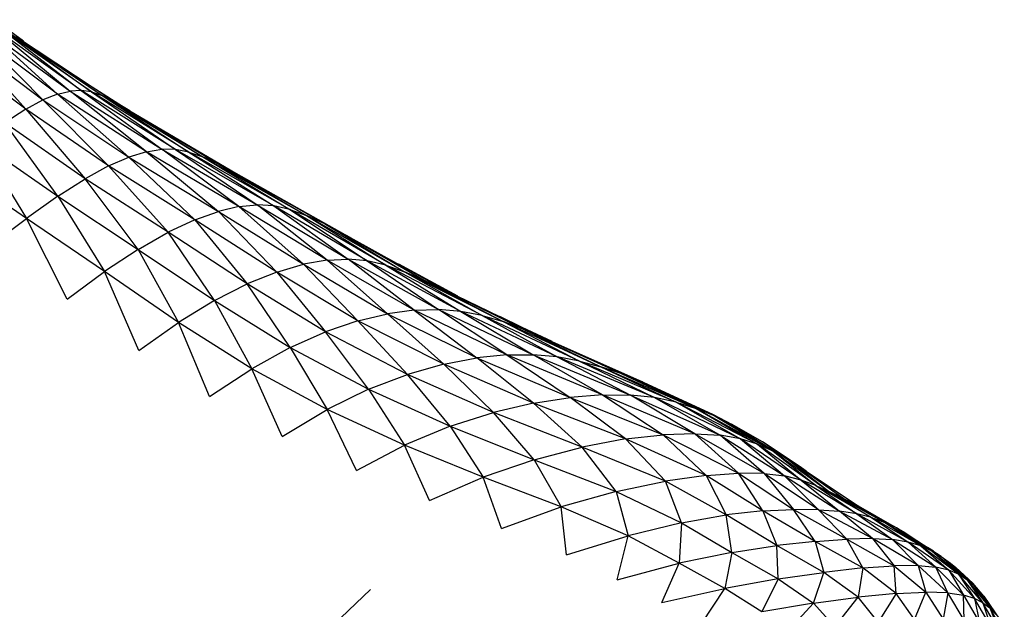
# Paper-space layout '_Isométrica' of a CAD drawing. Header units: millimetres. Extents: x -944 to 849, y -1018 to 47.
# Tile 26 of 35: x 464 to 585, y -191 to -118. Entities that reach past the tile are written whole.
import ezdxf

# ---------------------------------------------------------------- set-up
doc = ezdxf.new("R2010")
doc.units = ezdxf.units.MM

psp = doc.layouts.new('_Isométrica')

# ---------------------------------------------------------------- linework, layer by layer
at = {"color": 7, "linetype": 'Continuous', "lineweight": 25}
for p, q in [((464.75, -120.93), (461.14, -118.27)), ((468.94, -127.41), (460.4, -119.67)), ((460.4, -119.67), (470.49, -127.04)), ((471.87, -126.96), (461.45, -119.54)), ((461.45, -119.54), (470.49, -127.04)), ((473.13, -127.13), (462.34, -119.64)), ((462.34, -119.64), (471.87, -126.96)), ((465.04, -129.27), (457.6, -120.93)), ((457.6, -120.93), (467.15, -128.13)), ((468.94, -127.41), (459.15, -120.1)), ((459.15, -120.1), (467.15, -128.13)), ((463.11, -119.91), (474.42, -127.58)), ((463.11, -119.91), (473.13, -127.13)), ((463.91, -120.37), (475.98, -128.37)), ((463.91, -120.37), (474.42, -127.58)), ((465.04, -129.27), (455.66, -122.25)), ((468.94, -127.41), (470.49, -127.04)), ((471.87, -126.96), (470.49, -127.04)), ((479.88, -134.49), (470.49, -127.04)), ((470.49, -127.04), (481.76, -134.19)), ((483.45, -134.21), (471.87, -126.96)), ((471.87, -126.96), (481.76, -134.19)), ((473.13, -127.13), (471.87, -126.96)), ((473.19, -126.52), (477.86, -129.49)), ((465.04, -129.27), (467.15, -128.13)), ((468.94, -127.41), (467.15, -128.13)), ((475.22, -136.23), (467.15, -128.13)), ((467.15, -128.13), (477.73, -135.15)), ((479.88, -134.49), (468.94, -127.41)), ((468.94, -127.41), (477.73, -135.15)), ((485.08, -134.53), (473.13, -127.13)), ((473.13, -127.13), (483.45, -134.21)), ((473.13, -127.13), (474.42, -127.58)), ((474.42, -127.58), (486.81, -135.14)), ((474.42, -127.58), (485.08, -134.53)), ((475.98, -128.37), (474.42, -127.58)), ((465.04, -129.27), (462.47, -130.95)), ((475.22, -136.23), (465.04, -129.27)), ((465.04, -129.27), (472.33, -137.81)), ((475.98, -128.37), (488.78, -136.04)), ((475.98, -128.37), (486.81, -135.14)), ((477.86, -129.49), (475.98, -128.37)), ((477.86, -129.49), (490.87, -137.14)), ((477.86, -129.49), (488.78, -136.04)), ((468.99, -139.95), (462.47, -130.95)), ((472.33, -137.81), (462.47, -130.95)), ((459.34, -133.24), (468.99, -139.95)), ((459.34, -133.24), (465.13, -142.69)), ((479.88, -134.49), (481.76, -134.19)), ((491.25, -141.24), (481.76, -134.19)), ((481.76, -134.19), (493.49, -141.03)), ((483.45, -134.21), (481.76, -134.19)), ((495.52, -141.15), (483.45, -134.21)), ((483.45, -134.21), (493.49, -141.03)), ((485.08, -134.53), (483.45, -134.21)), ((475.22, -136.23), (477.73, -135.15)), ((479.88, -134.49), (477.73, -135.15)), ((485.82, -142.86), (477.73, -135.15)), ((477.73, -135.15), (488.72, -141.84)), ((491.25, -141.24), (479.88, -134.49)), ((479.88, -134.49), (488.72, -141.84)), ((497.5, -141.59), (485.08, -134.53)), ((485.08, -134.53), (495.52, -141.15)), ((485.08, -134.53), (486.81, -135.14)), ((486.81, -135.14), (499.57, -142.34)), ((486.81, -135.14), (497.5, -141.59)), ((488.78, -136.04), (486.81, -135.14)), ((465.13, -142.69), (455.56, -136.15)), ((475.22, -136.23), (472.33, -137.81)), ((485.82, -142.86), (475.22, -136.23)), ((475.22, -136.23), (482.54, -144.39)), ((501.89, -143.41), (488.78, -136.04)), ((488.78, -136.04), (499.57, -142.34)), ((488.78, -136.04), (490.87, -137.14)), ((468.99, -139.95), (472.33, -137.81)), ((478.86, -146.49), (472.33, -137.81)), ((482.54, -144.39), (472.33, -137.81)), ((490.87, -137.14), (504.92, -145.02)), ((490.87, -137.14), (501.89, -143.41)), ((468.99, -139.95), (465.13, -142.69)), ((468.99, -139.95), (478.86, -146.49)), ((468.99, -139.95), (474.74, -149.2)), ((491.25, -141.24), (488.72, -141.84)), ((491.25, -141.24), (493.49, -141.03)), ((502.08, -147.83), (491.25, -141.24)), ((491.25, -141.24), (499.18, -148.33)), ((502.08, -147.83), (493.49, -141.03)), ((493.49, -141.03), (504.66, -147.7)), ((495.52, -141.15), (493.49, -141.03)), ((507.02, -147.92), (495.52, -141.15)), ((495.52, -141.15), (504.66, -147.7)), ((497.5, -141.59), (495.52, -141.15)), ((509.29, -148.44), (497.5, -141.59)), ((497.5, -141.59), (507.02, -147.92)), ((497.5, -141.59), (499.57, -142.34)), ((460.64, -146.06), (465.13, -142.69)), ((470.12, -152.6), (465.13, -142.69)), ((474.74, -149.2), (465.13, -142.69)), ((485.82, -142.86), (488.72, -141.84)), ((495.91, -149.28), (488.72, -141.84)), ((488.72, -141.84), (499.18, -148.33)), ((499.57, -142.34), (511.62, -149.25)), ((499.57, -142.34), (509.29, -148.44)), ((501.89, -143.41), (499.57, -142.34)), ((485.82, -142.86), (482.54, -144.39)), ((495.91, -149.28), (485.82, -142.86)), ((485.82, -142.86), (492.25, -150.74)), ((514.13, -150.34), (501.89, -143.41)), ((501.89, -143.41), (511.62, -149.25)), ((504.92, -145.02), (501.89, -143.41)), ((478.86, -146.49), (482.54, -144.39)), ((488.24, -152.78), (482.54, -144.39)), ((492.25, -150.74), (482.54, -144.39)), ((504.92, -145.02), (516.69, -151.55)), ((504.92, -145.02), (514.13, -150.34)), ((478.86, -146.49), (474.74, -149.2)), ((478.86, -146.49), (488.24, -152.78)), ((478.86, -146.49), (483.84, -155.46)), ((495.91, -149.28), (499.18, -148.33)), ((502.08, -147.83), (499.18, -148.33)), ((505.88, -155.27), (499.18, -148.33)), ((499.18, -148.33), (509.51, -154.42)), ((502.08, -147.83), (504.66, -147.7)), ((512.8, -153.98), (502.08, -147.83)), ((502.08, -147.83), (509.51, -154.42)), ((512.8, -153.98), (504.66, -147.7)), ((504.66, -147.7), (515.78, -153.9)), ((507.02, -147.92), (504.66, -147.7)), ((518.53, -154.12), (507.02, -147.92)), ((507.02, -147.92), (515.78, -153.9)), ((509.29, -148.44), (507.02, -147.92)), ((521.14, -154.62), (509.29, -148.44)), ((509.29, -148.44), (518.53, -154.12)), ((509.29, -148.44), (511.62, -149.25)), ((518.15, -152.25), (510.9, -148.33)), ((470.12, -152.6), (474.74, -149.2)), ((478.93, -158.91), (474.74, -149.2)), ((483.84, -155.46), (474.74, -149.2)), ((495.91, -149.28), (492.25, -150.74)), ((505.88, -155.27), (495.91, -149.28)), ((495.91, -149.28), (501.89, -156.62)), ((511.62, -149.25), (523.72, -155.37)), ((511.62, -149.25), (521.14, -154.62)), ((514.13, -150.34), (511.62, -149.25)), ((488.24, -152.78), (492.25, -150.74)), ((497.55, -158.55), (492.25, -150.74)), ((501.89, -156.62), (492.25, -150.74)), ((526.26, -156.32), (514.13, -150.34)), ((514.13, -150.34), (523.72, -155.37)), ((516.69, -151.55), (514.13, -150.34)), ((516.69, -151.55), (528.62, -157.33)), ((516.69, -151.55), (526.26, -156.32)), ((488.24, -152.78), (483.84, -155.46)), ((488.24, -152.78), (497.55, -158.55)), ((488.24, -152.78), (492.84, -161.15)), ((505.88, -155.27), (509.51, -154.42)), ((512.8, -153.98), (509.51, -154.42)), ((516.42, -160.58), (509.51, -154.42)), ((509.51, -154.42), (520.5, -159.8)), ((512.8, -153.98), (515.78, -153.9)), ((524.16, -159.44), (512.8, -153.98)), ((512.8, -153.98), (520.5, -159.8)), ((524.16, -159.44), (515.78, -153.9)), ((515.78, -153.9), (527.42, -159.43)), ((518.53, -154.12), (515.78, -153.9)), ((530.35, -159.71), (518.53, -154.12)), ((518.53, -154.12), (527.42, -159.43)), ((521.14, -154.62), (518.53, -154.12)), ((521.14, -154.62), (523.72, -155.37)), ((533.1, -160.23), (521.14, -154.62)), ((521.14, -154.62), (530.35, -159.71)), ((526.08, -156.09), (523.31, -154.76)), ((478.93, -158.91), (483.84, -155.46)), ((487.62, -164.57), (483.84, -155.46)), ((492.84, -161.15), (483.84, -155.46)), ((505.88, -155.27), (501.89, -156.62)), ((516.42, -160.58), (505.88, -155.27)), ((505.88, -155.27), (511.96, -161.85)), ((523.72, -155.37), (535.74, -160.94)), ((523.72, -155.37), (533.1, -160.23)), ((526.26, -156.32), (523.72, -155.37)), ((529.73, -157.82), (526.08, -156.09)), ((526.08, -156.09), (528.62, -157.33)), ((497.55, -158.55), (501.89, -156.62)), ((507.17, -163.68), (501.89, -156.62)), ((511.96, -161.85), (501.89, -156.62)), ((538.31, -161.79), (526.26, -156.32)), ((526.26, -156.32), (535.74, -160.94)), ((528.62, -157.33), (526.26, -156.32)), ((528.62, -157.33), (540.84, -162.78)), ((528.62, -157.33), (538.31, -161.79)), ((497.55, -158.55), (492.84, -161.15)), ((497.55, -158.55), (507.17, -163.68)), ((497.55, -158.55), (502.08, -166.17)), ((524.16, -159.44), (520.5, -159.8)), ((524.16, -159.44), (527.42, -159.43)), ((535.93, -164.38), (524.16, -159.44)), ((524.16, -159.44), (531.95, -164.7)), ((535.93, -164.38), (527.42, -159.43)), ((527.42, -159.43), (539.37, -164.39)), ((530.35, -159.71), (527.42, -159.43)), ((542.34, -164.7), (530.35, -159.71)), ((530.35, -159.71), (539.37, -164.39)), ((533.1, -160.23), (530.35, -159.71)), ((516.42, -160.58), (511.96, -161.85)), ((516.42, -160.58), (520.5, -159.8)), ((527.47, -165.39), (516.42, -160.58)), ((516.42, -160.58), (522.55, -166.53)), ((527.47, -165.39), (520.5, -159.8)), ((520.5, -159.8), (531.95, -164.7)), ((544.98, -165.26), (533.1, -160.23)), ((533.1, -160.23), (542.34, -164.7)), ((533.1, -160.23), (535.74, -160.94)), ((535.74, -160.94), (547.45, -166.05)), ((535.74, -160.94), (544.98, -165.26)), ((538.31, -161.79), (535.74, -160.94)), ((487.62, -164.57), (492.84, -161.15)), ((496.56, -169.48), (492.84, -161.15)), ((502.08, -166.17), (492.84, -161.15)), ((507.17, -163.68), (511.96, -161.85)), ((517.23, -168.22), (511.96, -161.85)), ((522.55, -166.53), (511.96, -161.85)), ((549.78, -167), (538.31, -161.79)), ((538.31, -161.79), (547.45, -166.05)), ((540.84, -162.78), (538.31, -161.79)), ((540.84, -162.78), (549.78, -167)), ((541.46, -163.07), (549.55, -166.78)), ((507.17, -163.68), (502.08, -166.17)), ((507.17, -163.68), (517.23, -168.22)), ((507.17, -163.68), (511.6, -170.56)), ((535.93, -164.38), (531.95, -164.7)), ((547.28, -169.14), (535.93, -164.38)), ((535.93, -164.38), (543.41, -169.26)), ((535.93, -164.38), (539.37, -164.39)), ((547.28, -169.14), (539.37, -164.39)), ((539.37, -164.39), (550.39, -169.34)), ((542.34, -164.7), (539.37, -164.39)), ((527.47, -165.39), (522.55, -166.53)), ((527.47, -165.39), (531.95, -164.7)), ((538.76, -169.79), (527.47, -165.39)), ((527.47, -165.39), (533.44, -170.79)), ((538.76, -169.79), (531.95, -164.7)), ((531.95, -164.7), (543.41, -169.26)), ((552.88, -169.78), (542.34, -164.7)), ((542.34, -164.7), (550.39, -169.34)), ((544.98, -165.26), (542.34, -164.7)), ((554.98, -170.43), (544.98, -165.26)), ((544.98, -165.26), (552.88, -169.78)), ((544.98, -165.26), (547.45, -166.05)), ((496.56, -169.48), (502.08, -166.17)), ((505.68, -173.66), (502.08, -166.17)), ((511.6, -170.56), (502.08, -166.17)), ((517.23, -168.22), (522.55, -166.53)), ((527.54, -172.34), (522.55, -166.53)), ((533.44, -170.79), (522.55, -166.53)), ((547.45, -166.05), (556.87, -171.25)), ((547.45, -166.05), (554.98, -170.43)), ((549.78, -167), (547.45, -166.05)), ((549.55, -166.78), (551.81, -167.98)), ((558.67, -172.25), (549.78, -167)), ((549.78, -167), (556.87, -171.25)), ((549.78, -167), (551.81, -167.98)), ((555.62, -170.14), (551.81, -167.98)), ((551.81, -167.98), (558.67, -172.25)), ((517.23, -168.22), (511.6, -170.56)), ((517.23, -168.22), (527.54, -172.34)), ((517.23, -168.22), (521.25, -174.5)), ((538.76, -169.79), (543.41, -169.26)), ((547.28, -169.14), (543.41, -169.26)), ((548.69, -174.26), (543.41, -169.26)), ((543.41, -169.26), (552.66, -173.98)), ((555.8, -174.02), (547.28, -169.14)), ((547.28, -169.14), (552.66, -173.98)), ((547.28, -169.14), (550.39, -169.34)), ((555.8, -174.02), (550.39, -169.34)), ((550.39, -169.34), (558.3, -174.31)), ((552.88, -169.78), (550.39, -169.34)), ((505.68, -173.66), (511.6, -170.56)), ((514.69, -177.35), (511.6, -170.56)), ((521.25, -174.5), (511.6, -170.56)), ((538.76, -169.79), (533.44, -170.79)), ((548.69, -174.26), (538.76, -169.79)), ((538.76, -169.79), (543.67, -174.96)), ((560.36, -174.83), (552.88, -169.78)), ((552.88, -169.78), (558.3, -174.31)), ((554.98, -170.43), (552.88, -169.78)), ((562.15, -175.5), (554.98, -170.43)), ((554.98, -170.43), (560.36, -174.83)), ((554.98, -170.43), (556.87, -171.25)), ((560.75, -173.62), (555.62, -170.14)), ((560.12, -173.12), (555.62, -170.14)), ((527.54, -172.34), (533.44, -170.79)), ((537.63, -176.23), (533.44, -170.79)), ((543.67, -174.96), (533.44, -170.79)), ((556.87, -171.25), (563.84, -176.28)), ((556.87, -171.25), (562.15, -175.5)), ((558.67, -172.25), (556.87, -171.25)), ((527.54, -172.34), (521.25, -174.5)), ((527.54, -172.34), (537.63, -176.23)), ((527.54, -172.34), (530.86, -178.14)), ((565.59, -177.13), (558.67, -172.25)), ((558.67, -172.25), (563.84, -176.28)), ((560.75, -173.62), (558.67, -172.25)), ((548.69, -174.26), (543.67, -174.96)), ((548.69, -174.26), (552.66, -173.98)), ((555.66, -178.62), (548.69, -174.26)), ((548.69, -174.26), (551.12, -179.11)), ((555.66, -178.62), (552.66, -173.98)), ((552.66, -173.98), (559.41, -178.47)), ((555.8, -174.02), (552.66, -173.98)), ((562.5, -178.51), (555.8, -174.02)), ((555.8, -174.02), (559.41, -178.47)), ((555.8, -174.02), (558.3, -174.31)), ((560.96, -173.75), (560.12, -173.12)), ((560.12, -173.12), (560.75, -173.62)), ((560.75, -173.62), (567.35, -178.02)), ((560.75, -173.62), (565.59, -177.13)), ((514.69, -177.35), (521.25, -174.5)), ((523.54, -180.77), (521.25, -174.5)), ((530.86, -178.14), (521.25, -174.5)), ((537.63, -176.23), (543.67, -174.96)), ((545.65, -180.09), (543.67, -174.96)), ((551.12, -179.11), (543.67, -174.96)), ((562.5, -178.51), (558.3, -174.31)), ((558.3, -174.31), (565.07, -178.67)), ((560.36, -174.83), (558.3, -174.31)), ((567.2, -178.97), (560.36, -174.83)), ((560.36, -174.83), (565.07, -178.67)), ((562.15, -175.5), (560.36, -174.83)), ((537.63, -176.23), (530.86, -178.14)), ((537.63, -176.23), (545.65, -180.09)), ((537.63, -176.23), (539.1, -181.69)), ((569.01, -179.43), (562.15, -175.5)), ((562.15, -175.5), (567.2, -178.97)), ((562.15, -175.5), (563.84, -176.28)), ((563.84, -176.28), (570.62, -180.03)), ((563.84, -176.28), (569.01, -179.43)), ((565.59, -177.13), (563.84, -176.28)), ((572.07, -180.72), (565.59, -177.13)), ((565.59, -177.13), (570.62, -180.03)), ((567.35, -178.02), (565.59, -177.13)), ((523.54, -180.77), (530.86, -178.14)), ((531.53, -184.02), (530.86, -178.14)), ((539.1, -181.69), (530.86, -178.14)), ((555.66, -178.62), (551.12, -179.11)), ((555.66, -178.62), (559.41, -178.47)), ((562.06, -182.39), (555.66, -178.62)), ((555.66, -178.62), (557.36, -182.89)), ((562.06, -182.39), (559.41, -178.47)), ((559.41, -178.47), (565.98, -182.11)), ((562.5, -178.51), (559.41, -178.47)), ((569.14, -182.02), (562.5, -178.51)), ((562.5, -178.51), (565.98, -182.11)), ((562.5, -178.51), (565.07, -178.67)), ((569.14, -182.02), (565.07, -178.67)), ((565.07, -178.67), (571.6, -182.15)), ((567.2, -178.97), (565.07, -178.67)), ((573.52, -182.46), (567.2, -178.97)), ((567.2, -178.97), (571.6, -182.15)), ((569.01, -179.43), (567.2, -178.97)), ((567.35, -178.02), (572.07, -180.72)), ((545.65, -180.09), (539.1, -181.69)), ((545.65, -180.09), (545.36, -185.06)), ((545.65, -180.09), (551.12, -179.11)), ((545.65, -180.09), (551.84, -183.72)), ((551.84, -183.72), (551.12, -179.11)), ((557.36, -182.89), (551.12, -179.11)), ((575.07, -182.93), (569.01, -179.43)), ((569.01, -179.43), (573.52, -182.46)), ((569.01, -179.43), (570.62, -180.03)), ((570.62, -180.03), (576.4, -183.52)), ((570.62, -180.03), (575.07, -182.93)), ((572.07, -180.72), (570.62, -180.03)), ((577.57, -184.21), (572.07, -180.72)), ((572.07, -180.72), (576.4, -183.52)), ((573.12, -181.32), (572.07, -180.72)), ((573.12, -181.32), (577.57, -184.21)), ((531.53, -184.02), (539.1, -181.69)), ((537.75, -187.09), (539.1, -181.69)), ((545.36, -185.06), (539.1, -181.69)), ((562.06, -182.39), (557.36, -182.89)), ((562.06, -182.39), (565.98, -182.11)), ((567.92, -185.64), (562.06, -182.39)), ((562.06, -182.39), (563.16, -186.18)), ((569.14, -182.02), (565.98, -182.11)), ((567.92, -185.64), (565.98, -182.11)), ((565.98, -182.11), (571.79, -185.36)), ((574.75, -185.33), (569.14, -182.02)), ((569.14, -182.02), (571.79, -185.36)), ((569.14, -182.02), (571.6, -182.15)), ((574.75, -185.33), (571.6, -182.15)), ((571.6, -182.15), (576.91, -185.52)), ((573.52, -182.46), (571.6, -182.15)), ((578.49, -185.89), (573.52, -182.46)), ((573.52, -182.46), (576.91, -185.52)), ((575.07, -182.93), (573.52, -182.46)), ((551.84, -183.72), (545.36, -185.06)), ((551.84, -183.72), (550.98, -188.15)), ((551.84, -183.72), (557.36, -182.89)), ((551.84, -183.72), (557.54, -186.98)), ((557.54, -186.98), (557.36, -182.89)), ((563.16, -186.18), (557.36, -182.89)), ((579.71, -186.41), (575.07, -182.93)), ((575.07, -182.93), (578.49, -185.89)), ((575.07, -182.93), (576.4, -183.52)), ((576.63, -183.58), (575.89, -183.12)), ((576.4, -183.52), (580.73, -187.05)), ((576.4, -183.52), (579.71, -186.41)), ((577.57, -184.21), (576.4, -183.52)), ((576.63, -183.58), (576.97, -183.82)), ((537.75, -187.09), (545.36, -185.06)), ((543.24, -189.87), (545.36, -185.06)), ((550.98, -188.15), (545.36, -185.06)), ((581.67, -187.87), (577.57, -184.21)), ((577.57, -184.21), (580.73, -187.05)), ((577.57, -184.21), (578.7, -185.04)), ((578.7, -185.04), (581.44, -187.52)), ((578.7, -185.04), (581.67, -187.87)), ((578.7, -185.04), (579.37, -185.57)), ((557.54, -186.98), (563.16, -186.18)), ((561.86, -189.97), (563.16, -186.18)), ((567.92, -185.64), (563.16, -186.18)), ((567.37, -189.24), (563.16, -186.18)), ((567.92, -185.64), (567.37, -189.24)), ((567.92, -185.64), (571.79, -185.36)), ((572.02, -188.78), (567.92, -185.64)), ((574.75, -185.33), (571.79, -185.36)), ((572.02, -188.78), (571.79, -185.36)), ((571.79, -185.36), (575.69, -188.61)), ((578.38, -188.7), (574.75, -185.33)), ((574.75, -185.33), (575.69, -188.61)), ((574.75, -185.33), (576.91, -185.52)), ((578.38, -188.7), (576.91, -185.52)), ((576.91, -185.52), (580.29, -188.98)), ((578.49, -185.89), (576.91, -185.52)), ((581.66, -189.39), (578.49, -185.89)), ((578.49, -185.89), (580.29, -188.98)), ((579.71, -186.41), (578.49, -185.89)), ((581.44, -187.52), (579.37, -185.57)), ((557.54, -186.98), (550.98, -188.15)), ((557.54, -186.98), (555.52, -191.01)), ((557.54, -186.98), (561.86, -189.97)), ((582.69, -189.91), (579.71, -186.41)), ((579.71, -186.41), (581.66, -189.39)), ((579.71, -186.41), (580.73, -187.05)), ((580.73, -187.05), (583.53, -190.54)), ((580.73, -187.05), (582.69, -189.91)), ((581.67, -187.87), (580.73, -187.05)), ((582.8, -189.11), (581.44, -187.52)), ((507.41, -188.28), (499.23, -196.09)), ((543.24, -189.87), (550.98, -188.15)), ((548.09, -192.48), (550.98, -188.15)), ((555.52, -191.01), (550.98, -188.15)), ((572.02, -188.78), (567.37, -189.24)), ((572.02, -188.78), (569.82, -192.28)), ((572.02, -188.78), (575.69, -188.61)), ((574.28, -191.97), (572.02, -188.78)), ((574.28, -191.97), (575.69, -188.61)), ((575.69, -188.61), (577.8, -191.92)), ((578.38, -188.7), (575.69, -188.61)), ((578.38, -188.7), (577.8, -191.92)), ((580.41, -192.07), (578.38, -188.7)), ((578.38, -188.7), (580.29, -188.98)), ((581.67, -187.87), (582.8, -189.11)), ((584.27, -191.3), (581.67, -187.87)), ((581.67, -187.87), (583.53, -190.54)), ((561.86, -189.97), (555.52, -191.01)), ((561.86, -189.97), (558.37, -193.74)), ((561.86, -189.97), (567.37, -189.24)), ((561.86, -189.97), (564.49, -192.87)), ((564.49, -192.87), (567.37, -189.24)), ((569.82, -192.28), (567.37, -189.24)), ((580.41, -192.07), (580.29, -188.98)), ((580.29, -188.98), (582.29, -192.35)), ((581.66, -189.39), (580.29, -188.98)), ((583.63, -192.74), (581.66, -189.39)), ((581.66, -189.39), (582.29, -192.35)), ((582.69, -189.91), (581.66, -189.39)), ((584.6, -193.22), (582.69, -189.91)), ((582.69, -189.91), (583.63, -192.74)), ((582.69, -189.91), (583.53, -190.54)), ((582.8, -189.11), (584.81, -192.03)), ((584.27, -191.3), (582.8, -189.11)), ((583.53, -190.54), (585.32, -193.77)), ((583.53, -190.54), (584.6, -193.22)), ((584.27, -191.3), (583.53, -190.54))]:
    psp.add_line(p, q, dxfattribs=at)

doc.saveas('drawing.dxf')
